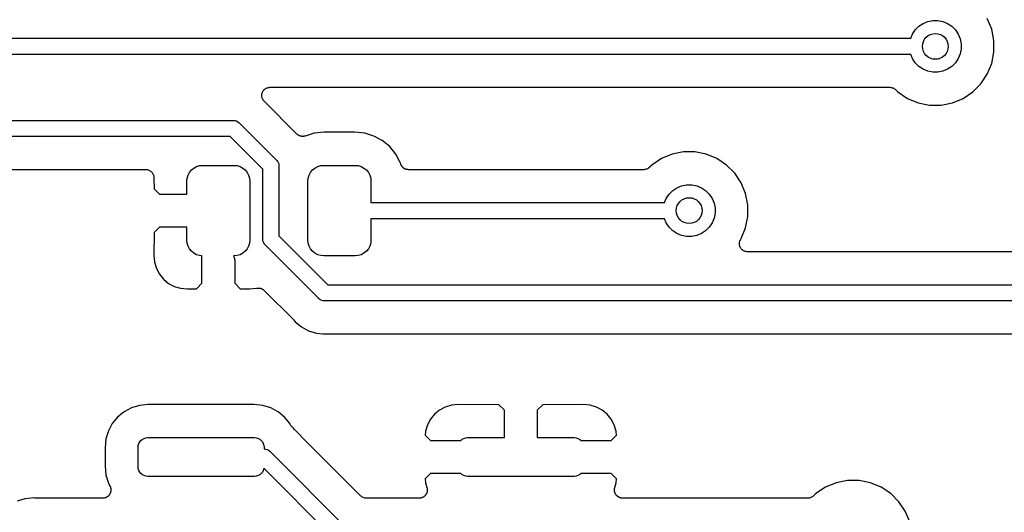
# Model space of a CAD drawing. Extents: x 4.65 to 8.46, y -5.31 to -3.29.
# Tile 9 of 47: x 5.74 to 6.34, y -4.73 to -4.43. Entities that reach past the tile are written whole.
import ezdxf

# ---------------------------------------------------------------- set-up
doc = ezdxf.new("R2010")
doc.units = 0
doc.header["$MEASUREMENT"] = 0
doc.layers.add('BLACK', color=7, linetype='CONTINUOUS')

msp = doc.modelspace()

# ---------------------------------------------------------------- linework, layer by layer
at = {"layer": 'BLACK', "linetype": 'CONTINUOUS'}
for p, q in [((6.33437, -4.43957), (6.33168, -4.43307)), ((6.28604, -4.44254), (6.28777, -4.43996)), ((6.28777, -4.43996), (6.28996, -4.43777)), ((6.28996, -4.43777), (6.29254, -4.43604)), ((6.29254, -4.43604), (6.29541, -4.43486)), ((6.29541, -4.43486), (6.29845, -4.43425)), ((6.29845, -4.43425), (6.30155, -4.43425)), ((6.30155, -4.43425), (6.30459, -4.43486)), ((6.30459, -4.43486), (6.30746, -4.43604)), ((6.30746, -4.43604), (6.31004, -4.43777)), ((6.31004, -4.43777), (6.31223, -4.43996)), ((6.31223, -4.43996), (6.31396, -4.44254)), ((6.33575, -4.44648), (6.33437, -4.43957)), ((5.66501, -4.44508), (6.28499, -4.44508)), ((6.28499, -4.44508), (6.28604, -4.44254)), ((6.31396, -4.44254), (6.31514, -4.44541)), ((6.31514, -4.44541), (6.31575, -4.44845)), ((6.31575, -4.45155), (6.31514, -4.45459)), ((6.31575, -4.44845), (6.31575, -4.45155)), ((6.33575, -4.45352), (6.33575, -4.44648)), ((6.28499, -4.45492), (5.66501, -4.45492)), ((6.28604, -4.45746), (6.28499, -4.45492)), ((6.28777, -4.46004), (6.28604, -4.45746)), ((6.31396, -4.45746), (6.31223, -4.46004)), ((6.31514, -4.45459), (6.31396, -4.45746)), ((6.33437, -4.46043), (6.33575, -4.45352)), ((6.28996, -4.46223), (6.28777, -4.46004)), ((6.29254, -4.46396), (6.28996, -4.46223)), ((6.29541, -4.46514), (6.29254, -4.46396)), ((6.30746, -4.46396), (6.30459, -4.46514)), ((6.31004, -4.46223), (6.30746, -4.46396)), ((6.31223, -4.46004), (6.31004, -4.46223)), ((6.33168, -4.46693), (6.33437, -4.46043)), ((6.29845, -4.46575), (6.29541, -4.46514)), ((6.30155, -4.46575), (6.29845, -4.46575)), ((6.30459, -4.46514), (6.30155, -4.46575)), ((6.32777, -4.47279), (6.33168, -4.46693)), ((5.89142, -4.47606), (5.89179, -4.47576)), ((5.89179, -4.47576), (5.89179, -4.47575)), ((5.89179, -4.47575), (5.8918, -4.47575)), ((5.8918, -4.47575), (5.89223, -4.47552)), ((5.89223, -4.47552), (5.89265, -4.4753)), ((5.89265, -4.4753), (5.89266, -4.4753)), ((5.89266, -4.47529), (5.89312, -4.47516)), ((5.89266, -4.4753), (5.89266, -4.47529)), ((5.89312, -4.47516), (5.89358, -4.47502)), ((5.89358, -4.47502), (5.89359, -4.47502)), ((5.89359, -4.47502), (5.8936, -4.47501)), ((5.8936, -4.47501), (5.89407, -4.47497)), ((5.89407, -4.47497), (5.89455, -4.47492)), ((5.89455, -4.47492), (6.27229, -4.47492)), ((6.27229, -4.47492), (6.27231, -4.47492)), ((6.27231, -4.47492), (6.27231, -4.47492)), ((6.27231, -4.47492), (6.27231, -4.47492)), ((6.27231, -4.47492), (6.27236, -4.47492)), ((6.27236, -4.47492), (6.27282, -4.47497)), ((6.27282, -4.47497), (6.27328, -4.47502)), ((6.27328, -4.47502), (6.27331, -4.47503)), ((6.27331, -4.47503), (6.27333, -4.47503)), ((6.27333, -4.47503), (6.27378, -4.47517)), ((6.27378, -4.47517), (6.27422, -4.47531)), ((6.27422, -4.47531), (6.27424, -4.47532)), ((6.27424, -4.47532), (6.27426, -4.47533)), ((6.27426, -4.47533), (6.27467, -4.47555)), ((6.27467, -4.47555), (6.27508, -4.47577)), ((6.27508, -4.47577), (6.2751, -4.47578)), ((6.2751, -4.47578), (6.27512, -4.4758)), ((6.27512, -4.4758), (6.27547, -4.47609)), ((6.32279, -4.47777), (6.32777, -4.47279)), ((5.88955, -4.47987), (5.8896, -4.47939)), ((5.88955, -4.47988), (5.88955, -4.47987)), ((5.88955, -4.47989), (5.88955, -4.47988)), ((5.8896, -4.48036), (5.88955, -4.47989)), ((5.8896, -4.47939), (5.88966, -4.47892)), ((5.88964, -4.48084), (5.8896, -4.48036)), ((5.88964, -4.48085), (5.88964, -4.48084)), ((5.88964, -4.48086), (5.88964, -4.48085)), ((5.88978, -4.48131), (5.88964, -4.48086)), ((5.88966, -4.4789), (5.8898, -4.47845)), ((5.88966, -4.47891), (5.88966, -4.4789)), ((5.88966, -4.47892), (5.88966, -4.47891)), ((5.88991, -4.48178), (5.88978, -4.48131)), ((5.8898, -4.47845), (5.88994, -4.47798)), ((5.88991, -4.48179), (5.88991, -4.48178)), ((5.88992, -4.48179), (5.88991, -4.48179)), ((5.89014, -4.48222), (5.88992, -4.48179)), ((5.88994, -4.47798), (5.88995, -4.47798)), ((5.88995, -4.47797), (5.89018, -4.47755)), ((5.88995, -4.47798), (5.88995, -4.47797)), ((5.89018, -4.47755), (5.89041, -4.47713)), ((5.89041, -4.47712), (5.89042, -4.47711)), ((5.89041, -4.47713), (5.89041, -4.47712)), ((5.89042, -4.47711), (5.89072, -4.47674)), ((5.89072, -4.47674), (5.89103, -4.47637)), ((5.89103, -4.47637), (5.89104, -4.47637)), ((5.89104, -4.47636), (5.89142, -4.47606)), ((5.89104, -4.47637), (5.89104, -4.47636)), ((6.27547, -4.47609), (6.27583, -4.47639)), ((6.27583, -4.47639), (6.27721, -4.47777)), ((6.27721, -4.47777), (6.28307, -4.48168)), ((6.28307, -4.48168), (6.28957, -4.48437)), ((6.31043, -4.48437), (6.31693, -4.48168)), ((6.31693, -4.48168), (6.32279, -4.47777)), ((5.89036, -4.48264), (5.89014, -4.48222)), ((5.89037, -4.48265), (5.89036, -4.48264)), ((5.89037, -4.48266), (5.89037, -4.48265)), ((5.89067, -4.48303), (5.89037, -4.48266)), ((5.89097, -4.48341), (5.89067, -4.48303)), ((5.89098, -4.48342), (5.89097, -4.48341)), ((5.89102, -4.48346), (5.89098, -4.48342)), ((5.89098, -4.48342), (5.89098, -4.48342)), ((5.89098, -4.48342), (5.89098, -4.48342)), ((5.91093, -4.50337), (5.89102, -4.48346)), ((6.28957, -4.48437), (6.29648, -4.48575)), ((6.29648, -4.48575), (6.30352, -4.48575)), ((6.30352, -4.48575), (6.31043, -4.48437)), ((5.46501, -4.49508), (5.87208, -4.49508)), ((5.87208, -4.49508), (5.87232, -4.49505)), ((5.87232, -4.49505), (5.87256, -4.49508)), ((5.87256, -4.49508), (5.87256, -4.49508)), ((5.87256, -4.49508), (5.87328, -4.49515)), ((5.87328, -4.49515), (5.87421, -4.49543)), ((5.87421, -4.49543), (5.87506, -4.49589)), ((5.87506, -4.49589), (5.87581, -4.4965)), ((5.87581, -4.4965), (5.87597, -4.49669)), ((5.87597, -4.49669), (5.89839, -4.51911)), ((5.87028, -4.50492), (5.46501, -4.50492)), ((5.89016, -4.5248), (5.87028, -4.50492)), ((5.9111, -4.50351), (5.91093, -4.50337)), ((5.91125, -4.50367), (5.9111, -4.50351)), ((5.91147, -4.50382), (5.91125, -4.50367)), ((5.91168, -4.50399), (5.91147, -4.50382)), ((5.91188, -4.50409), (5.91168, -4.50399)), ((5.91206, -4.50422), (5.91188, -4.50409)), ((5.91231, -4.50432), (5.91206, -4.50422)), ((5.91254, -4.50445), (5.91231, -4.50432)), ((5.91275, -4.50451), (5.91254, -4.50445)), ((5.91296, -4.5046), (5.91275, -4.50451)), ((5.91322, -4.50465), (5.91296, -4.5046)), ((5.91347, -4.50473), (5.91322, -4.50465)), ((5.91369, -4.50475), (5.91347, -4.50473)), ((5.91391, -4.5048), (5.91369, -4.50475)), ((5.91418, -4.5048), (5.91391, -4.5048)), ((5.91445, -4.50483), (5.91418, -4.5048)), ((5.91467, -4.50481), (5.91445, -4.50483)), ((5.91489, -4.50481), (5.91467, -4.50481)), ((5.91515, -4.50476), (5.91489, -4.50481)), ((5.91542, -4.50474), (5.91515, -4.50476)), ((5.91563, -4.50468), (5.91542, -4.50474)), ((5.91585, -4.50464), (5.91563, -4.50468)), ((5.91591, -4.50462), (5.91585, -4.50464)), ((5.92152, -4.50291), (5.91591, -4.50462)), ((5.92756, -4.50232), (5.92152, -4.50291)), ((5.94626, -4.50232), (5.92756, -4.50232)), ((5.9523, -4.50291), (5.94626, -4.50232)), ((5.95787, -4.5046), (5.9523, -4.50291)), ((5.963, -4.50735), (5.95787, -4.5046)), ((5.9675, -4.51104), (5.963, -4.50735)), ((5.97119, -4.51554), (5.9675, -4.51104)), ((5.97394, -4.52067), (5.97119, -4.51554)), ((6.13957, -4.51563), (6.13307, -4.51832)), ((6.14648, -4.51425), (6.13957, -4.51563)), ((6.15352, -4.51425), (6.14648, -4.51425)), ((6.16043, -4.51563), (6.15352, -4.51425)), ((6.16693, -4.51832), (6.16043, -4.51563)), ((5.84816, -4.52406), (5.84982, -4.52317)), ((5.84982, -4.52317), (5.85162, -4.52263)), ((5.85162, -4.52263), (5.85349, -4.52244)), ((5.85349, -4.52244), (5.87269, -4.52244)), ((5.87269, -4.52244), (5.87456, -4.52263)), ((5.87456, -4.52263), (5.87636, -4.52317)), ((5.87636, -4.52317), (5.87802, -4.52406)), ((5.89839, -4.51911), (5.89858, -4.51927)), ((5.89858, -4.51927), (5.89873, -4.51945)), ((5.89873, -4.51945), (5.89919, -4.52001)), ((5.89919, -4.52001), (5.89947, -4.52054)), ((5.89947, -4.52054), (5.89965, -4.52087)), ((5.89965, -4.52087), (5.89993, -4.5218)), ((5.89993, -4.5218), (5.9, -4.52252)), ((5.9, -4.52252), (5.9, -4.52252)), ((5.9, -4.52252), (5.90002, -4.52276)), ((5.90002, -4.52276), (5.9, -4.523)), ((5.9, -4.523), (5.9, -4.56536)), ((5.92198, -4.52406), (5.92364, -4.52317)), ((5.92364, -4.52317), (5.92544, -4.52263)), ((5.92544, -4.52263), (5.92731, -4.52244)), ((5.92731, -4.52244), (5.94651, -4.52244)), ((5.94651, -4.52244), (5.94838, -4.52263)), ((5.94838, -4.52263), (5.95018, -4.52317)), ((5.95018, -4.52317), (5.95184, -4.52406)), ((5.9742, -4.52153), (5.97394, -4.52067)), ((5.97428, -4.52174), (5.9742, -4.52153)), ((5.97435, -4.52195), (5.97428, -4.52174)), ((5.97447, -4.52219), (5.97435, -4.52195)), ((5.97457, -4.52243), (5.97447, -4.52219)), ((5.9747, -4.52262), (5.97457, -4.52243)), ((5.9748, -4.52282), (5.9747, -4.52262)), ((5.97497, -4.52302), (5.9748, -4.52282)), ((5.97511, -4.52324), (5.97497, -4.52302)), ((5.97527, -4.5234), (5.97511, -4.52324)), ((5.97541, -4.52358), (5.97527, -4.5234)), ((5.97561, -4.52375), (5.97541, -4.52358)), ((5.9758, -4.52394), (5.97561, -4.52375)), ((5.97599, -4.52406), (5.9758, -4.52394)), ((6.12542, -4.52395), (6.12506, -4.52424)), ((6.12578, -4.52366), (6.12542, -4.52395)), ((6.12582, -4.52363), (6.12578, -4.52366)), ((6.12583, -4.52361), (6.12582, -4.52363)), ((6.12582, -4.52363), (6.12582, -4.52363)), ((6.12582, -4.52363), (6.12582, -4.52363)), ((6.12721, -4.52223), (6.12583, -4.52361)), ((6.13307, -4.51832), (6.12721, -4.52223)), ((6.17279, -4.52223), (6.16693, -4.51832)), ((6.17777, -4.52721), (6.17279, -4.52223)), ((5.47771, -4.52492), (5.81883, -4.52492)), ((5.81883, -4.52492), (5.8189, -4.52492)), ((5.8189, -4.52492), (5.81935, -4.52497)), ((5.81935, -4.52497), (5.8198, -4.52502)), ((5.8198, -4.52502), (5.81984, -4.52503)), ((5.81984, -4.52503), (5.81987, -4.52503)), ((5.81987, -4.52503), (5.8203, -4.52517)), ((5.8203, -4.52517), (5.82074, -4.5253)), ((5.82074, -4.5253), (5.82077, -4.52531)), ((5.82077, -4.52531), (5.8208, -4.52533)), ((5.8208, -4.52533), (5.8212, -4.52554)), ((5.8212, -4.52554), (5.8216, -4.52576)), ((5.8216, -4.52576), (5.82163, -4.52578)), ((5.82163, -4.52578), (5.82166, -4.5258)), ((5.82166, -4.5258), (5.822, -4.52609)), ((5.822, -4.52609), (5.82235, -4.52637)), ((5.82235, -4.52637), (5.82238, -4.5264)), ((5.82238, -4.5264), (5.8224, -4.52642)), ((5.8224, -4.52642), (5.82269, -4.52678)), ((5.82269, -4.52678), (5.82298, -4.52712)), ((5.82298, -4.52712), (5.82299, -4.52716)), ((5.82299, -4.52716), (5.82302, -4.52718)), ((5.82302, -4.52718), (5.82323, -4.52758)), ((5.82323, -4.52758), (5.82344, -4.52798)), ((5.82344, -4.52798), (5.82345, -4.52802)), ((5.82345, -4.52802), (5.82347, -4.52805)), ((5.82347, -4.52805), (5.8236, -4.52848)), ((5.8236, -4.52848), (5.82373, -4.52891)), ((5.82373, -4.52891), (5.82373, -4.52895)), ((5.82373, -4.52895), (5.82374, -4.52898)), ((5.82374, -4.52898), (5.82378, -4.52943)), ((5.82378, -4.52943), (5.82383, -4.52988)), ((5.82383, -4.52988), (5.82388, -4.53666)), ((5.84408, -4.53017), (5.84463, -4.52836)), ((5.84463, -4.52836), (5.84551, -4.52671)), ((5.84551, -4.52671), (5.84671, -4.52525)), ((5.84671, -4.52525), (5.84816, -4.52406)), ((5.87802, -4.52406), (5.87947, -4.52525)), ((5.87947, -4.52525), (5.88067, -4.52671)), ((5.88067, -4.52671), (5.88155, -4.52836)), ((5.88155, -4.52836), (5.8821, -4.53017)), ((5.89016, -4.56715), (5.89016, -4.5248)), ((5.9179, -4.53017), (5.91845, -4.52836)), ((5.91845, -4.52836), (5.91933, -4.52671)), ((5.91933, -4.52671), (5.92053, -4.52525)), ((5.92053, -4.52525), (5.92198, -4.52406)), ((5.95184, -4.52406), (5.95329, -4.52525)), ((5.95329, -4.52525), (5.95449, -4.52671)), ((5.95449, -4.52671), (5.95537, -4.52836)), ((5.95537, -4.52836), (5.95592, -4.53017)), ((5.97616, -4.5242), (5.97599, -4.52406)), ((5.97639, -4.52433), (5.97616, -4.5242)), ((5.97661, -4.52448), (5.97639, -4.52433)), ((5.97682, -4.52457), (5.97661, -4.52448)), ((5.97701, -4.52467), (5.97682, -4.52457)), ((5.97727, -4.52475), (5.97701, -4.52467)), ((5.97751, -4.52486), (5.97727, -4.52475)), ((5.97773, -4.5249), (5.97751, -4.52486)), ((5.97794, -4.52497), (5.97773, -4.5249)), ((5.97821, -4.525), (5.97794, -4.52497)), ((5.97847, -4.52505), (5.97821, -4.525)), ((5.97869, -4.52505), (5.97847, -4.52505)), ((5.97891, -4.52508), (5.97869, -4.52505)), ((5.97898, -4.52508), (5.97891, -4.52508)), ((6.12229, -4.52508), (5.97898, -4.52508)), ((6.12275, -4.52503), (6.12229, -4.52508)), ((6.12321, -4.52499), (6.12275, -4.52503)), ((6.12324, -4.52499), (6.12321, -4.52499)), ((6.12327, -4.52498), (6.12324, -4.52499)), ((6.12371, -4.52485), (6.12327, -4.52498)), ((6.12415, -4.52472), (6.12371, -4.52485)), ((6.12418, -4.52471), (6.12415, -4.52472)), ((6.1242, -4.5247), (6.12418, -4.52471)), ((6.12461, -4.52448), (6.1242, -4.5247)), ((6.12502, -4.52427), (6.12461, -4.52448)), ((6.12504, -4.52426), (6.12502, -4.52427)), ((6.12506, -4.52424), (6.12504, -4.52426)), ((6.18168, -4.53307), (6.17777, -4.52721)), ((5.8439, -4.53204), (5.84408, -4.53017)), ((5.8439, -4.54), (5.8439, -4.53204)), ((5.8821, -4.53017), (5.88228, -4.53204)), ((5.88228, -4.53204), (5.88228, -4.56796)), ((5.91772, -4.53204), (5.9179, -4.53017)), ((5.91772, -4.56796), (5.91772, -4.53204)), ((5.95592, -4.53017), (5.9561, -4.53204)), ((5.9561, -4.53204), (5.9561, -4.54508)), ((6.14254, -4.53604), (6.14541, -4.53486)), ((6.14541, -4.53486), (6.14845, -4.53425)), ((6.14845, -4.53425), (6.15155, -4.53425)), ((6.15155, -4.53425), (6.15459, -4.53486)), ((6.15459, -4.53486), (6.15746, -4.53604)), ((6.18437, -4.53957), (6.18168, -4.53307)), ((5.82388, -4.53666), (5.82722, -4.54)), ((5.82722, -4.54), (5.8439, -4.54)), ((6.13604, -4.54254), (6.13777, -4.53996)), ((6.13777, -4.53996), (6.13996, -4.53777)), ((6.13996, -4.53777), (6.14254, -4.53604)), ((6.15746, -4.53604), (6.16004, -4.53777)), ((6.16004, -4.53777), (6.16223, -4.53996)), ((6.16223, -4.53996), (6.16396, -4.54254)), ((6.18575, -4.54648), (6.18437, -4.53957)), ((5.9561, -4.54508), (6.13499, -4.54508)), ((6.13499, -4.54508), (6.13604, -4.54254)), ((6.16396, -4.54254), (6.16514, -4.54541)), ((6.16514, -4.54541), (6.16575, -4.54845)), ((6.18575, -4.55352), (6.18575, -4.54648)), ((6.16575, -4.55155), (6.16514, -4.55459)), ((6.16575, -4.54845), (6.16575, -4.55155)), ((6.18437, -4.56043), (6.18575, -4.55352)), ((6.13499, -4.55492), (5.9561, -4.55492)), ((5.9561, -4.55492), (5.9561, -4.56796)), ((6.13604, -4.55746), (6.13499, -4.55492)), ((6.13777, -4.56004), (6.13604, -4.55746)), ((6.16396, -4.55746), (6.16223, -4.56004)), ((6.16514, -4.55459), (6.16396, -4.55746)), ((5.82388, -4.56334), (5.82378, -4.57733)), ((5.82722, -4.56), (5.82388, -4.56334)), ((5.8439, -4.56), (5.82722, -4.56)), ((5.8439, -4.56796), (5.8439, -4.56)), ((5.9, -4.56536), (5.92972, -4.59508)), ((6.13996, -4.56223), (6.13777, -4.56004)), ((6.14254, -4.56396), (6.13996, -4.56223)), ((6.14541, -4.56514), (6.14254, -4.56396)), ((6.14845, -4.56575), (6.14541, -4.56514)), ((6.15155, -4.56575), (6.14845, -4.56575)), ((6.15459, -4.56514), (6.15155, -4.56575)), ((6.15746, -4.56396), (6.15459, -4.56514)), ((6.16004, -4.56223), (6.15746, -4.56396)), ((6.16223, -4.56004), (6.16004, -4.56223)), ((6.18168, -4.56693), (6.18437, -4.56043)), ((5.84408, -4.56983), (5.8439, -4.56796)), ((5.84463, -4.57163), (5.84408, -4.56983)), ((5.84551, -4.57329), (5.84463, -4.57163)), ((5.88155, -4.57163), (5.88067, -4.57329)), ((5.8821, -4.56983), (5.88155, -4.57163)), ((5.88228, -4.56796), (5.8821, -4.56983)), ((5.89013, -4.5674), (5.89016, -4.56715)), ((5.89016, -4.56764), (5.89013, -4.5674)), ((5.89023, -4.56836), (5.89016, -4.56764)), ((5.89016, -4.56764), (5.89016, -4.56764)), ((5.89051, -4.56929), (5.89023, -4.56836)), ((5.89097, -4.57014), (5.89051, -4.56929)), ((5.89158, -4.57089), (5.89097, -4.57014)), ((5.89177, -4.57105), (5.89158, -4.57089)), ((5.92403, -4.60331), (5.89177, -4.57105)), ((5.9179, -4.56983), (5.91772, -4.56796)), ((5.91845, -4.57163), (5.9179, -4.56983)), ((5.91933, -4.57329), (5.91845, -4.57163)), ((5.95537, -4.57163), (5.95449, -4.57329)), ((5.95592, -4.56983), (5.95537, -4.57163)), ((5.9561, -4.56796), (5.95592, -4.56983)), ((6.18059, -4.57004), (6.18064, -4.56956)), ((6.18059, -4.57005), (6.18059, -4.57004)), ((6.18059, -4.57007), (6.18059, -4.57005)), ((6.18064, -4.57054), (6.18059, -4.57007)), ((6.18064, -4.56956), (6.18069, -4.56909)), ((6.18068, -4.57102), (6.18064, -4.57054)), ((6.18068, -4.57103), (6.18068, -4.57102)), ((6.18068, -4.57104), (6.18068, -4.57103)), ((6.18082, -4.57149), (6.18068, -4.57104)), ((6.18069, -4.56907), (6.18084, -4.56861)), ((6.18069, -4.56908), (6.18069, -4.56907)), ((6.18069, -4.56909), (6.18069, -4.56908)), ((6.18096, -4.57195), (6.18082, -4.57149)), ((6.18084, -4.56861), (6.18097, -4.56816)), ((6.18096, -4.57196), (6.18096, -4.57195)), ((6.18096, -4.57197), (6.18096, -4.57196)), ((6.18119, -4.57239), (6.18096, -4.57197)), ((6.18097, -4.56816), (6.18098, -4.56815)), ((6.18098, -4.56814), (6.18121, -4.56772)), ((6.18098, -4.56815), (6.18098, -4.56814)), ((6.18121, -4.56772), (6.18143, -4.5673)), ((6.18143, -4.5673), (6.18168, -4.56693)), ((5.82378, -4.57733), (5.82419, -4.58148)), ((5.84671, -4.57475), (5.84551, -4.57329)), ((5.84816, -4.57594), (5.84671, -4.57475)), ((5.84982, -4.57683), (5.84816, -4.57594)), ((5.85162, -4.57737), (5.84982, -4.57683)), ((5.85309, -4.57752), (5.85162, -4.57737)), ((5.85309, -4.59424), (5.85309, -4.57752)), ((5.87269, -4.57756), (5.87225, -4.57756)), ((5.87225, -4.57756), (5.8725, -4.57802)), ((5.87456, -4.57737), (5.87269, -4.57756)), ((5.87636, -4.57683), (5.87456, -4.57737)), ((5.87802, -4.57594), (5.87636, -4.57683)), ((5.87947, -4.57475), (5.87802, -4.57594)), ((5.88067, -4.57329), (5.87947, -4.57475)), ((5.92053, -4.57475), (5.91933, -4.57329)), ((5.92198, -4.57594), (5.92053, -4.57475)), ((5.92364, -4.57683), (5.92198, -4.57594)), ((5.92544, -4.57737), (5.92364, -4.57683)), ((5.92731, -4.57756), (5.92544, -4.57737)), ((5.94651, -4.57756), (5.92731, -4.57756)), ((5.94838, -4.57737), (5.94651, -4.57756)), ((5.95018, -4.57683), (5.94838, -4.57737)), ((5.95184, -4.57594), (5.95018, -4.57683)), ((5.95329, -4.57475), (5.95184, -4.57594)), ((5.95449, -4.57329), (5.95329, -4.57475)), ((6.18141, -4.57282), (6.18119, -4.57239)), ((6.18141, -4.57283), (6.18141, -4.57282)), ((6.18142, -4.57283), (6.18141, -4.57283)), ((6.18172, -4.57321), (6.18142, -4.57283)), ((6.18202, -4.57358), (6.18172, -4.57321)), ((6.18203, -4.57358), (6.18202, -4.57358)), ((6.18203, -4.57359), (6.18203, -4.57358)), ((6.1824, -4.5739), (6.18203, -4.57359)), ((6.18277, -4.5742), (6.1824, -4.5739)), ((6.18278, -4.57421), (6.18277, -4.5742)), ((6.18278, -4.57422), (6.18278, -4.57421)), ((6.1832, -4.57445), (6.18278, -4.57422)), ((6.18362, -4.57467), (6.1832, -4.57445)), ((6.18363, -4.57468), (6.18362, -4.57467)), ((6.18364, -4.57468), (6.18363, -4.57468)), ((6.18409, -4.57482), (6.18364, -4.57468)), ((6.18455, -4.57497), (6.18409, -4.57482)), ((6.18456, -4.57497), (6.18455, -4.57497)), ((6.18457, -4.57497), (6.18456, -4.57497)), ((6.18504, -4.57502), (6.18457, -4.57497)), ((6.18552, -4.57508), (6.18504, -4.57502)), ((6.18554, -4.57508), (6.18552, -4.57508)), ((6.18559, -4.57508), (6.18554, -4.57508)), ((6.18554, -4.57508), (6.18554, -4.57508)), ((6.18554, -4.57508), (6.18554, -4.57508)), ((6.52229, -4.57508), (6.18559, -4.57508)), ((5.82419, -4.58148), (5.82533, -4.58525)), ((5.8725, -4.57802), (5.87253, -4.57808)), ((5.87253, -4.57808), (5.87261, -4.57828)), ((5.87261, -4.57828), (5.87271, -4.57847)), ((5.87271, -4.57847), (5.87279, -4.57873)), ((5.87279, -4.57873), (5.87289, -4.57899)), ((5.87289, -4.57899), (5.87293, -4.5792)), ((5.87293, -4.5792), (5.873, -4.57941)), ((5.873, -4.57941), (5.87302, -4.57968)), ((5.87302, -4.57968), (5.87307, -4.57995)), ((5.87307, -4.57995), (5.87307, -4.58016)), ((5.87307, -4.58016), (5.87309, -4.58038)), ((5.87309, -4.58038), (5.87309, -4.59424)), ((5.82533, -4.58525), (5.82719, -4.58872)), ((5.82719, -4.58872), (5.82969, -4.59177)), ((5.82969, -4.59177), (5.83273, -4.59427)), ((5.83273, -4.59427), (5.83621, -4.59613)), ((5.84974, -4.59759), (5.85309, -4.59424)), ((5.87309, -4.59424), (5.87644, -4.59759)), ((5.92972, -4.59508), (6.53499, -4.59508)), ((5.83621, -4.59613), (5.83998, -4.59727)), ((5.83998, -4.59727), (5.84411, -4.59768)), ((5.84411, -4.59768), (5.84974, -4.59759)), ((5.87644, -4.59759), (5.88208, -4.59768)), ((5.88208, -4.59768), (5.88633, -4.59726)), ((5.88633, -4.59726), (5.88652, -4.5972)), ((5.88652, -4.5972), (5.88679, -4.59718)), ((5.88679, -4.59718), (5.88705, -4.59713)), ((5.88705, -4.59713), (5.88727, -4.59713)), ((5.88727, -4.59713), (5.88749, -4.59711)), ((5.88749, -4.59711), (5.88776, -4.59714)), ((5.88776, -4.59714), (5.88803, -4.59714)), ((5.88803, -4.59714), (5.88824, -4.59718)), ((5.88824, -4.59718), (5.88846, -4.59721)), ((5.88846, -4.59721), (5.88872, -4.59729)), ((5.88872, -4.59729), (5.88898, -4.59734)), ((5.88898, -4.59734), (5.88919, -4.59743)), ((5.88919, -4.59743), (5.8894, -4.59749)), ((5.8894, -4.59749), (5.88963, -4.59762)), ((5.88963, -4.59762), (5.88988, -4.59772)), ((5.88988, -4.59772), (5.89006, -4.59785)), ((5.89006, -4.59785), (5.89026, -4.59795)), ((5.89026, -4.59795), (5.89046, -4.59812)), ((5.89046, -4.59812), (5.89069, -4.59827)), ((5.89069, -4.59827), (5.89084, -4.59843)), ((5.89084, -4.59843), (5.89101, -4.59857)), ((5.89101, -4.59857), (5.90902, -4.61658)), ((5.92419, -4.6035), (5.92403, -4.60331)), ((5.92437, -4.60365), (5.92419, -4.6035)), ((5.92494, -4.60411), (5.92437, -4.60365)), ((5.9257, -4.60452), (5.92494, -4.60411)), ((5.92579, -4.60457), (5.9257, -4.60452)), ((5.92672, -4.60485), (5.92579, -4.60457)), ((5.92744, -4.60492), (5.92672, -4.60485)), ((5.92768, -4.60494), (5.92744, -4.60492)), ((5.92744, -4.60492), (5.92744, -4.60492)), ((5.92792, -4.60492), (5.92768, -4.60494)), ((6.53499, -4.60492), (5.92792, -4.60492)), ((5.90902, -4.61658), (5.90907, -4.61663)), ((5.90907, -4.61663), (5.9092, -4.6168)), ((5.9092, -4.6168), (5.90935, -4.61695)), ((5.90935, -4.61695), (5.90998, -4.61771)), ((5.90998, -4.61771), (5.91377, -4.62082)), ((5.91377, -4.62082), (5.9181, -4.62314)), ((5.9181, -4.62314), (5.9228, -4.62456)), ((5.9228, -4.62456), (5.9267, -4.62495)), ((5.9267, -4.62495), (5.9267, -4.62495)), ((5.9267, -4.62495), (5.92768, -4.62504)), ((5.92768, -4.62504), (5.92866, -4.62495)), ((5.92866, -4.62495), (5.92873, -4.62494)), ((5.92873, -4.62494), (5.92894, -4.62494)), ((5.92894, -4.62494), (5.92915, -4.62492)), ((5.92915, -4.62492), (6.52229, -4.62492)), ((5.80563, -4.67247), (5.80169, -4.67571)), ((5.81013, -4.67007), (5.80563, -4.67247)), ((5.81501, -4.66859), (5.81013, -4.67007)), ((5.82032, -4.66807), (5.81501, -4.66859)), ((5.88479, -4.66807), (5.82032, -4.66807)), ((5.89011, -4.66859), (5.88479, -4.66807)), ((5.89499, -4.67007), (5.89011, -4.66859)), ((5.89949, -4.67247), (5.89499, -4.67007)), ((5.90343, -4.67571), (5.89949, -4.67247)), ((5.99484, -4.67398), (5.99235, -4.67702)), ((5.99789, -4.67148), (5.99484, -4.67398)), ((6.00136, -4.66962), (5.99789, -4.67148)), ((6.00513, -4.66848), (6.00136, -4.66962)), ((6.00929, -4.66807), (6.00513, -4.66848)), ((6.03411, -4.66818), (6.00929, -4.66807)), ((6.03744, -4.67151), (6.03411, -4.66818)), ((6.03744, -4.68819), (6.03744, -4.67151)), ((6.06077, -4.66818), (6.05744, -4.67151)), ((6.05744, -4.67151), (6.05744, -4.68819)), ((6.08559, -4.66807), (6.06077, -4.66818)), ((6.08975, -4.66848), (6.08559, -4.66807)), ((6.09352, -4.66962), (6.08975, -4.66848)), ((6.09699, -4.67148), (6.09352, -4.66962)), ((6.10004, -4.67398), (6.09699, -4.67148)), ((6.10254, -4.67702), (6.10004, -4.67398)), ((5.79846, -4.67965), (5.79606, -4.68414)), ((5.80169, -4.67571), (5.79846, -4.67965)), ((5.90666, -4.67965), (5.90343, -4.67571)), ((5.90715, -4.68057), (5.90666, -4.67965)), ((5.99235, -4.67702), (5.99049, -4.6805)), ((6.10439, -4.6805), (6.10254, -4.67702)), ((5.79606, -4.68414), (5.79458, -4.68902)), ((5.9074, -4.68095), (5.90715, -4.68057)), ((5.90765, -4.68133), (5.9074, -4.68095)), ((5.90768, -4.68136), (5.90765, -4.68133)), ((5.90769, -4.68138), (5.90768, -4.68136)), ((5.90801, -4.6817), (5.90769, -4.68138)), ((5.90834, -4.68203), (5.90801, -4.6817)), ((5.90838, -4.68207), (5.90834, -4.68203)), ((5.90839, -4.68208), (5.90838, -4.68207)), ((5.90838, -4.68207), (5.90838, -4.68207)), ((5.90838, -4.68207), (5.90838, -4.68207)), ((5.90865, -4.68229), (5.90839, -4.68208)), ((5.90928, -4.68305), (5.90865, -4.68229)), ((5.90943, -4.6832), (5.90928, -4.68305)), ((5.90956, -4.68337), (5.90943, -4.6832)), ((5.90961, -4.68342), (5.90956, -4.68337)), ((5.91791, -4.69172), (5.90961, -4.68342)), ((5.98934, -4.68427), (5.9891, -4.68673)), ((5.99049, -4.6805), (5.98934, -4.68427)), ((6.10554, -4.68427), (6.10439, -4.6805)), ((6.10578, -4.68673), (6.10554, -4.68427)), ((5.79458, -4.68902), (5.79405, -4.69434)), ((5.81429, -4.69294), (5.81462, -4.69183)), ((5.81462, -4.69183), (5.81517, -4.69081)), ((5.81517, -4.69081), (5.8159, -4.68992)), ((5.8159, -4.68992), (5.8168, -4.68918)), ((5.8168, -4.68918), (5.81782, -4.68864)), ((5.81782, -4.68864), (5.81893, -4.6883)), ((5.81893, -4.6883), (5.82008, -4.68819)), ((5.82008, -4.68819), (5.88504, -4.68819)), ((5.88504, -4.68819), (5.88619, -4.6883)), ((5.88619, -4.6883), (5.8873, -4.68864)), ((5.8873, -4.68864), (5.88832, -4.68918)), ((5.88832, -4.68918), (5.88922, -4.68992)), ((5.88922, -4.68992), (5.88995, -4.69081)), ((5.88995, -4.69081), (5.8905, -4.69183)), ((5.8905, -4.69183), (5.89083, -4.69294)), ((5.9498, -4.72361), (5.91791, -4.69172)), ((5.91791, -4.69172), (5.91791, -4.69172)), ((5.9891, -4.68673), (5.99238, -4.69)), ((5.99238, -4.69), (6.01072, -4.69)), ((6.01072, -4.69), (6.01078, -4.68992)), ((6.01078, -4.68992), (6.01168, -4.68918)), ((6.01168, -4.68918), (6.0127, -4.68864)), ((6.0127, -4.68864), (6.01381, -4.6883)), ((6.01381, -4.6883), (6.01496, -4.68819)), ((6.01496, -4.68819), (6.03744, -4.68819)), ((6.05744, -4.68819), (6.07992, -4.68819)), ((6.07992, -4.68819), (6.08107, -4.6883)), ((6.08107, -4.6883), (6.08218, -4.68864)), ((6.08218, -4.68864), (6.0832, -4.68918)), ((6.0832, -4.68918), (6.0841, -4.68992)), ((6.0841, -4.68992), (6.08416, -4.69)), ((6.08416, -4.69), (6.10251, -4.69)), ((6.10251, -4.69), (6.10578, -4.68673)), ((5.79405, -4.69434), (5.79405, -4.70566)), ((5.81417, -4.69409), (5.81429, -4.69294)), ((5.81417, -4.70591), (5.81417, -4.69409)), ((5.89083, -4.69294), (5.89094, -4.69409)), ((5.89094, -4.69409), (5.89094, -4.69505)), ((5.89094, -4.69505), (5.89119, -4.69508)), ((5.89119, -4.69508), (5.89119, -4.69508)), ((5.89119, -4.69508), (5.89191, -4.69515)), ((5.89191, -4.69515), (5.89284, -4.69543)), ((5.89284, -4.69543), (5.89369, -4.69589)), ((5.89369, -4.69589), (5.89444, -4.6965)), ((5.89444, -4.6965), (5.8946, -4.69669)), ((5.8946, -4.69669), (5.94298, -4.74508)), ((5.79405, -4.70566), (5.79458, -4.71098)), ((5.81429, -4.70706), (5.81417, -4.70591)), ((5.81462, -4.70817), (5.81429, -4.70706)), ((5.81517, -4.70919), (5.81462, -4.70817)), ((5.8159, -4.71008), (5.81517, -4.70919)), ((5.88995, -4.70919), (5.88922, -4.71008)), ((5.8905, -4.70817), (5.88995, -4.70919)), ((5.89083, -4.70706), (5.8905, -4.70817)), ((5.89085, -4.70687), (5.89083, -4.70706)), ((5.93729, -4.75331), (5.89085, -4.70687)), ((5.79458, -4.71098), (5.79606, -4.71586)), ((5.79606, -4.71586), (5.79705, -4.71772)), ((5.8168, -4.71082), (5.8159, -4.71008)), ((5.81782, -4.71136), (5.8168, -4.71082)), ((5.81893, -4.7117), (5.81782, -4.71136)), ((5.82008, -4.71181), (5.81893, -4.7117)), ((5.88504, -4.71181), (5.82008, -4.71181)), ((5.88619, -4.7117), (5.88504, -4.71181)), ((5.8873, -4.71136), (5.88619, -4.7117)), ((5.88832, -4.71082), (5.8873, -4.71136)), ((5.88922, -4.71008), (5.88832, -4.71082)), ((5.99238, -4.71), (5.9891, -4.71327)), ((5.9891, -4.71327), (5.98934, -4.71573)), ((5.98934, -4.71573), (5.99022, -4.71863)), ((6.01072, -4.71), (5.99238, -4.71)), ((6.01078, -4.71008), (6.01072, -4.71)), ((6.01168, -4.71082), (6.01078, -4.71008)), ((6.0127, -4.71136), (6.01168, -4.71082)), ((6.01381, -4.7117), (6.0127, -4.71136)), ((6.01496, -4.71181), (6.01381, -4.7117)), ((6.07992, -4.71181), (6.01496, -4.71181)), ((6.08107, -4.7117), (6.07992, -4.71181)), ((6.08218, -4.71136), (6.08107, -4.7117)), ((6.0832, -4.71082), (6.08218, -4.71136)), ((6.0841, -4.71008), (6.0832, -4.71082)), ((6.08416, -4.71), (6.0841, -4.71008)), ((6.10251, -4.71), (6.08416, -4.71)), ((6.10578, -4.71327), (6.10251, -4.71)), ((6.10466, -4.71863), (6.10554, -4.71573)), ((6.10554, -4.71573), (6.10578, -4.71327)), ((6.23957, -4.71563), (6.23307, -4.71832)), ((6.24648, -4.71425), (6.23957, -4.71563)), ((6.25352, -4.71425), (6.24648, -4.71425)), ((6.26043, -4.71563), (6.25352, -4.71425)), ((6.26693, -4.71832), (6.26043, -4.71563)), ((5.79705, -4.71772), (5.79709, -4.71778)), ((5.79709, -4.71778), (5.79717, -4.718)), ((5.79717, -4.718), (5.79728, -4.71821)), ((5.79732, -4.72179), (5.79725, -4.72202)), ((5.79728, -4.71821), (5.79735, -4.71845)), ((5.79741, -4.72158), (5.79732, -4.72179)), ((5.79735, -4.71845), (5.79745, -4.71869)), ((5.79747, -4.72133), (5.79741, -4.72158)), ((5.79745, -4.71869), (5.79749, -4.71892)), ((5.79754, -4.72108), (5.79747, -4.72133)), ((5.79749, -4.71892), (5.79755, -4.71914)), ((5.79757, -4.72085), (5.79754, -4.72108)), ((5.79755, -4.71914), (5.79758, -4.7194)), ((5.79761, -4.72063), (5.79757, -4.72085)), ((5.79758, -4.7194), (5.79762, -4.71965)), ((5.79762, -4.72037), (5.79761, -4.72063)), ((5.79762, -4.71965), (5.79762, -4.71988)), ((5.79762, -4.71988), (5.79764, -4.72011)), ((5.79764, -4.72011), (5.79762, -4.72037)), ((5.99012, -4.7218), (5.99005, -4.72202)), ((5.99021, -4.72158), (5.99012, -4.7218)), ((5.99026, -4.72133), (5.99021, -4.72158)), ((5.99022, -4.71863), (5.99024, -4.71869)), ((5.99024, -4.71869), (5.99028, -4.71892)), ((5.99034, -4.72108), (5.99026, -4.72133)), ((5.99028, -4.71892), (5.99035, -4.71914)), ((5.99036, -4.72085), (5.99034, -4.72108)), ((5.99035, -4.71914), (5.99037, -4.7194)), ((5.99041, -4.72063), (5.99036, -4.72085)), ((5.99037, -4.7194), (5.99042, -4.71965)), ((5.99044, -4.72011), (5.99041, -4.72037)), ((5.99041, -4.72037), (5.99041, -4.72063)), ((5.99042, -4.71965), (5.99042, -4.71988)), ((5.99042, -4.71988), (5.99044, -4.72011)), ((6.10444, -4.72004), (6.10447, -4.71981)), ((6.10447, -4.7203), (6.10444, -4.72004)), ((6.10447, -4.71958), (6.10452, -4.71933)), ((6.10447, -4.71981), (6.10447, -4.71958)), ((6.10447, -4.72056), (6.10447, -4.7203)), ((6.10451, -4.72079), (6.10447, -4.72056)), ((6.10453, -4.72102), (6.10451, -4.72079)), ((6.10452, -4.71933), (6.10455, -4.71907)), ((6.10461, -4.72126), (6.10453, -4.72102)), ((6.10455, -4.71907), (6.10461, -4.71885)), ((6.10461, -4.71885), (6.10466, -4.71863)), ((6.10466, -4.72152), (6.10461, -4.72126)), ((6.10474, -4.72173), (6.10466, -4.72152)), ((6.10481, -4.72195), (6.10474, -4.72173)), ((6.10493, -4.72218), (6.10481, -4.72195)), ((6.23307, -4.71832), (6.22721, -4.72223)), ((6.27279, -4.72223), (6.26693, -4.71832)), ((5.74511, -4.72544), (5.74042, -4.72686)), ((5.74902, -4.72505), (5.74511, -4.72544)), ((5.75, -4.72496), (5.74902, -4.72505)), ((5.75098, -4.72505), (5.75, -4.72496)), ((5.75119, -4.72505), (5.75098, -4.72505)), ((5.7514, -4.72508), (5.75119, -4.72505)), ((5.75147, -4.72508), (5.7514, -4.72508)), ((5.79264, -4.72508), (5.75147, -4.72508)), ((5.79287, -4.72506), (5.79264, -4.72508)), ((5.79311, -4.72506), (5.79287, -4.72506)), ((5.79336, -4.72501), (5.79311, -4.72506)), ((5.79361, -4.72498), (5.79336, -4.72501)), ((5.79384, -4.72492), (5.79361, -4.72498)), ((5.79407, -4.72487), (5.79384, -4.72492)), ((5.7943, -4.72478), (5.79407, -4.72487)), ((5.79455, -4.7247), (5.7943, -4.72478)), ((5.79475, -4.72459), (5.79455, -4.7247)), ((5.79497, -4.7245), (5.79475, -4.72459)), ((5.79518, -4.72436), (5.79497, -4.7245)), ((5.79541, -4.72424), (5.79518, -4.72436)), ((5.79559, -4.7241), (5.79541, -4.72424)), ((5.79578, -4.72397), (5.79559, -4.7241)), ((5.79597, -4.72379), (5.79578, -4.72397)), ((5.79617, -4.72363), (5.79597, -4.72379)), ((5.79631, -4.72345), (5.79617, -4.72363)), ((5.79648, -4.72328), (5.79631, -4.72345)), ((5.79662, -4.72307), (5.79648, -4.72328)), ((5.79679, -4.72287), (5.79662, -4.72307)), ((5.7969, -4.72267), (5.79679, -4.72287)), ((5.79703, -4.72248), (5.7969, -4.72267)), ((5.79713, -4.72224), (5.79703, -4.72248)), ((5.79725, -4.72202), (5.79713, -4.72224)), ((5.95016, -4.72391), (5.9498, -4.72361)), ((5.95051, -4.7242), (5.95016, -4.72391)), ((5.95054, -4.72422), (5.95051, -4.7242)), ((5.95056, -4.72423), (5.95054, -4.72422)), ((5.95096, -4.72445), (5.95056, -4.72423)), ((5.95137, -4.72467), (5.95096, -4.72445)), ((5.95139, -4.72468), (5.95137, -4.72467)), ((5.95142, -4.72469), (5.95139, -4.72468)), ((5.95186, -4.72483), (5.95142, -4.72469)), ((5.9523, -4.72497), (5.95186, -4.72483)), ((5.95233, -4.72497), (5.9523, -4.72497)), ((5.95235, -4.72498), (5.95233, -4.72497)), ((5.95281, -4.72503), (5.95235, -4.72498)), ((5.95327, -4.72508), (5.95281, -4.72503)), ((5.95332, -4.72508), (5.95327, -4.72508)), ((5.95334, -4.72508), (5.95332, -4.72508)), ((5.95332, -4.72508), (5.95332, -4.72508)), ((5.95332, -4.72508), (5.95332, -4.72508)), ((5.98544, -4.72508), (5.95334, -4.72508)), ((5.98567, -4.72506), (5.98544, -4.72508)), ((5.9859, -4.72506), (5.98567, -4.72506)), ((5.98615, -4.72501), (5.9859, -4.72506)), ((5.98641, -4.72498), (5.98615, -4.72501)), ((5.98663, -4.72492), (5.98641, -4.72498)), ((5.98686, -4.72487), (5.98663, -4.72492)), ((5.9871, -4.72478), (5.98686, -4.72487)), ((5.98734, -4.7247), (5.9871, -4.72478)), ((5.98755, -4.72459), (5.98734, -4.7247)), ((5.98776, -4.72451), (5.98755, -4.72459)), ((5.98798, -4.72436), (5.98776, -4.72451)), ((5.98821, -4.72424), (5.98798, -4.72436)), ((5.98838, -4.7241), (5.98821, -4.72424)), ((5.98858, -4.72397), (5.98838, -4.7241)), ((5.98876, -4.72379), (5.98858, -4.72397)), ((5.98896, -4.72363), (5.98876, -4.72379)), ((5.98911, -4.72345), (5.98896, -4.72363)), ((5.98927, -4.72329), (5.98911, -4.72345)), ((5.98942, -4.72307), (5.98927, -4.72329)), ((5.98958, -4.72287), (5.98942, -4.72307)), ((5.98969, -4.72267), (5.98958, -4.72287)), ((5.98982, -4.72248), (5.98969, -4.72267)), ((5.98992, -4.72224), (5.98982, -4.72248)), ((5.99005, -4.72202), (5.98992, -4.72224)), ((6.10503, -4.72242), (6.10493, -4.72218)), ((6.10515, -4.72261), (6.10503, -4.72242)), ((6.10526, -4.72282), (6.10515, -4.72261)), ((6.10542, -4.72302), (6.10526, -4.72282)), ((6.10556, -4.72323), (6.10542, -4.72302)), ((6.10573, -4.7234), (6.10556, -4.72323)), ((6.10587, -4.72358), (6.10573, -4.7234)), ((6.10607, -4.72374), (6.10587, -4.72358)), ((6.10625, -4.72393), (6.10607, -4.72374)), ((6.10644, -4.72406), (6.10625, -4.72393)), ((6.10662, -4.7242), (6.10644, -4.72406)), ((6.10685, -4.72433), (6.10662, -4.7242)), ((6.10706, -4.72447), (6.10685, -4.72433)), ((6.10727, -4.72456), (6.10706, -4.72447)), ((6.10747, -4.72467), (6.10727, -4.72456)), ((6.10772, -4.72475), (6.10747, -4.72467)), ((6.10796, -4.72485), (6.10772, -4.72475)), ((6.10818, -4.7249), (6.10796, -4.72485)), ((6.1084, -4.72497), (6.10818, -4.7249)), ((6.10866, -4.725), (6.1084, -4.72497)), ((6.10891, -4.72505), (6.10866, -4.725)), ((6.10914, -4.72505), (6.10891, -4.72505)), ((6.10937, -4.72508), (6.10914, -4.72505)), ((6.10944, -4.72508), (6.10937, -4.72508)), ((6.22229, -4.72508), (6.10944, -4.72508)), ((6.22275, -4.72503), (6.22229, -4.72508)), ((6.22321, -4.72499), (6.22275, -4.72503)), ((6.22324, -4.72499), (6.22321, -4.72499)), ((6.22327, -4.72498), (6.22324, -4.72499)), ((6.22371, -4.72485), (6.22327, -4.72498)), ((6.22415, -4.72472), (6.22371, -4.72485)), ((6.22418, -4.72471), (6.22415, -4.72472)), ((6.2242, -4.7247), (6.22418, -4.72471)), ((6.22461, -4.72448), (6.2242, -4.7247)), ((6.22502, -4.72427), (6.22461, -4.72448)), ((6.22504, -4.72426), (6.22502, -4.72427)), ((6.22506, -4.72424), (6.22504, -4.72426)), ((6.22542, -4.72395), (6.22506, -4.72424)), ((6.22578, -4.72366), (6.22542, -4.72395)), ((6.22582, -4.72363), (6.22578, -4.72366)), ((6.22583, -4.72361), (6.22582, -4.72363)), ((6.22582, -4.72363), (6.22582, -4.72363)), ((6.22582, -4.72363), (6.22582, -4.72363)), ((6.22721, -4.72223), (6.22583, -4.72361)), ((6.27777, -4.72721), (6.27279, -4.72223)), ((6.28168, -4.73307), (6.27777, -4.72721)), ((6.28437, -4.73957), (6.28168, -4.73307))]:
    msp.add_line(p, q, dxfattribs=at)
at = {"layer": 'BLACK'}
for centre in [(6.3, -4.45), (6.15, -4.55)]:
    msp.add_circle(centre, 0.00787, dxfattribs=at)

doc.saveas('drawing.dxf')
